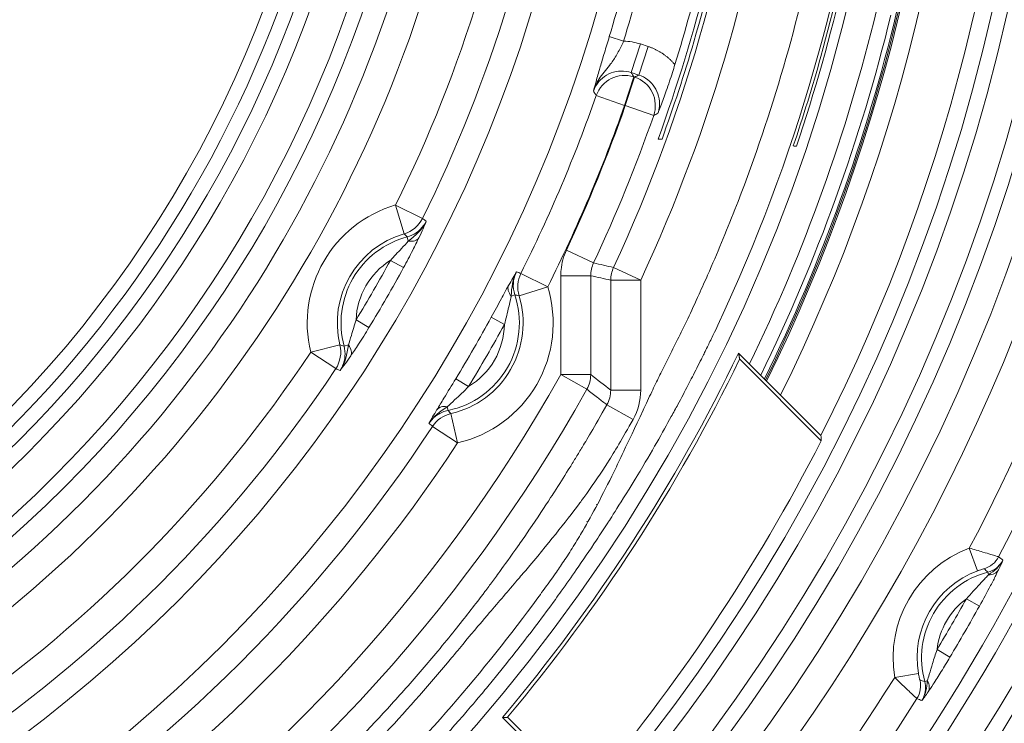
# Model space of a CAD drawing. Header units: inches. Extents: x -2.8 to 15.2, y -6.6 to 17.6.
# Tile 77 of 83: x 12.8 to 14.1, y 12.6 to 13.5. Entities that reach past the tile are written whole.
import ezdxf

# ---------------------------------------------------------------- set-up
doc = ezdxf.new("R2010")
doc.units = ezdxf.units.IN
doc.header["$MEASUREMENT"] = 0
doc.layers.add('Visible (ANSI)', color=7, linetype='Continuous', lineweight=18)
doc.layers.add('Visible Narrow (ANSI)', color=7, linetype='Continuous', lineweight=18)

msp = doc.modelspace()

# ---------------------------------------------------------------- linework, layer by layer
at = {"layer": 'Visible (ANSI)'}
for p, q in [((13.6001, 13.4339), (13.5901, 13.4372)), ((13.5937, 13.4316), (13.5947, 13.4312)), ((13.6255, 13.35), (13.6306, 13.35)), ((13.7985, 13.3409), (13.7984, 13.3409)), ((13.7986, 13.3412), (13.7985, 13.3412)), ((13.3017, 13.2002), (13.3017, 13.2002)), ((13.433, 13.1443), (13.4377, 13.1459)), ((13.2351, 13.0849), (13.2351, 13.0849)), ((13.731, 13.0695), (13.786, 13.0145)), ((13.7324, 13.0613), (13.8393, 12.9544)), ((13.8389, 12.9616), (13.786, 13.0145)), ((13.5059, 12.9134), (13.5059, 12.9134)), ((14.0677, 12.777), (14.0677, 12.777)), ((13.9846, 12.6331), (13.9846, 12.6331)), ((13.4736, 12.5395), (13.4213, 12.5918)), ((13.4279, 12.5921), (13.5296, 12.4903))]:
    msp.add_line(p, q, dxfattribs=at)
for radius in [3.5453, 3.3132, 3.311, 3.1369, 2.2559]:
    msp.add_circle((11.6816, 14.0587), radius, dxfattribs=at)
for radius, start, end in [(2.4202, 333.0447, 26.9553), (2.3492, 333.61, 26.39), (2.3248, 333.8127, 26.1873), (2.3229, 333.8282, 357.093), (1.5246, 185.557, 354.443), (1.5433, 291.0813, 354.5105), (1.9407, 275.7231, 354.2769), (1.8585, 275.977, 354.023), (3.1122, 273.7174, 354.886), (2.0587, 342.7306, 350.4503), (2.3209, 333.8458, 346.4817), (2.2756, 319.8631, 334.2353), (2.2804, 319.9742, 334.0652), (2.4238, 319.6791, 332.8974), (2.9922, 274.3463, 332.3525), (3.0335, 273.814, 332.2084)]:
    msp.add_arc((11.6816, 14.0587), radius, start, end, dxfattribs=at)
msp.add_ellipse((8.0687, 10.4457), major_axis=(-4.8181, -4.8181), ratio=0.661589, start_param=2.604473, end_param=2.605854, dxfattribs=at)
for points, knots in [([(13.7394, 13.8433), (13.7295, 13.7482), (13.7129, 13.6539), (13.6722, 13.4896), (13.6507, 13.4192), (13.6255, 13.35)], [0, 0, 0, 0, 0.728401, 0.728401, 1.289882, 1.289882, 1.289882, 1.289882]), ([(13.7441, 13.8421), (13.7439, 13.8403), (13.7437, 13.8385), (13.7433, 13.8348), (13.7431, 13.8329), (13.7424, 13.8271), (13.742, 13.8232), (13.7406, 13.8117), (13.7397, 13.804), (13.7368, 13.7809), (13.7346, 13.7655), (13.7277, 13.7195), (13.7224, 13.6889), (13.7044, 13.5975), (13.6897, 13.5372), (13.6598, 13.4346), (13.6458, 13.3921), (13.6306, 13.35)], [-1.969799, -1.969799, -1.969799, -1.969799, -1.955983, -1.955983, -1.941181, -1.941181, -1.911577, -1.911577, -1.852369, -1.852369, -1.733958, -1.733958, -1.497139, -1.497139, -1.023441, -1.023441, -0.682097, -0.682097, -0.682097, -0.682097]), ([(13.8027, 13.341), (13.8158, 13.3797), (13.8279, 13.4188), (13.873, 13.581), (13.8967, 13.7065), (13.9095, 13.8334), (13.9095, 13.8334), (13.9095, 13.8335)], [-1.305248, -1.305248, -1.305248, -1.305248, -0.994049, -0.994049, -0.023678, -0.023678, -0.023201, -0.023201, -0.023201, -0.023201]), ([(13.9137, 13.8346), (13.9044, 13.742), (13.8893, 13.6501), (13.8517, 13.4854), (13.8311, 13.4123), (13.8068, 13.3405)], [-1.426886, -1.426886, -1.426886, -1.426886, -0.718104, -0.718104, -0.140331, -0.140331, -0.140331, -0.140331]), ([(13.6475, 13.4475), (13.6454, 13.4408), (13.6431, 13.4335), (13.6374, 13.4166), (13.6347, 13.409), (13.63, 13.3963), (13.6277, 13.3904), (13.6254, 13.3843), (13.6254, 13.3843), (13.6251, 13.3836)], [0.0000257, 0.0000257, 0.0000257, 0.0000257, 0.0535472, 0.0535472, 0.1163605, 0.1163605, 0.1884075, 0.1884075, 0.1983026, 0.1983026, 0.1983026, 0.1983026]), ([(13.8068, 13.3405), (13.8064, 13.3405), (13.8059, 13.3406), (13.8045, 13.3408), (13.8036, 13.3409), (13.8027, 13.341)], [-0.3941024, -0.3941024, -0.3941024, -0.3941024, -0.262034, -0.262034, -0.0009997, -0.0009997, -0.0009997, -0.0009997]), ([(13.4398, 13.176), (13.4395, 13.1753), (13.4392, 13.1747), (13.4389, 13.174), (13.4371, 13.1699), (13.436, 13.1655), (13.4357, 13.1612), (13.4354, 13.156), (13.436, 13.1507), (13.4377, 13.1459)], [0, 0, 0, 0, 0.070725, 0.070725, 0.070725, 0.498789, 0.498789, 0.498789, 1, 1, 1, 1]), ([(14.0334, 12.8138), (14.0396, 12.8121), (14.0458, 12.8103), (14.0513, 12.8087), (14.0551, 12.8076), (14.0586, 12.8066), (14.0615, 12.8057), (14.0641, 12.8049), (14.0663, 12.8042), (14.068, 12.8037), (14.0694, 12.8032), (14.0705, 12.8029), (14.0711, 12.8027), (14.0716, 12.8025), (14.0718, 12.8024), (14.0719, 12.8024)], [0, 0, 0, 0, 0.319017, 0.319017, 0.319017, 0.534638, 0.534638, 0.534638, 0.722892, 0.722892, 0.722892, 0.888264, 0.888264, 0.888264, 1, 1, 1, 1]), ([(13.9647, 12.6168), (13.9646, 12.6169), (13.9642, 12.6172), (13.9635, 12.6179), (13.9627, 12.6185), (13.9617, 12.6195), (13.9604, 12.6207), (13.9588, 12.6222), (13.9567, 12.6241), (13.9544, 12.6263), (13.9491, 12.6313), (13.9423, 12.6378), (13.9356, 12.6444)], [0, 0, 0, 0, 0.171242, 0.171242, 0.171242, 0.332768, 0.332768, 0.332768, 0.535362, 0.535362, 0.535362, 1, 1, 1, 1])]:
    msp.add_open_spline(points, degree=3, knots=knots, dxfattribs=at)
for points, degree in [([(13.5901, 13.4372), (13.5913, 13.4353), (13.5925, 13.4334), (13.5937, 13.4316)], 3), ([(13.5947, 13.4312), (13.5965, 13.4321), (13.5983, 13.433), (13.6001, 13.4339)], 3), ([(13.298, 13.2162), (13.3074, 13.2234), (13.3164, 13.2315), (13.3216, 13.2423)], 3), ([(13.4398, 13.176), (13.4347, 13.1663), (13.4333, 13.1551), (13.433, 13.1443)], 3), ([(13.2086, 13.0466), (13.2153, 13.0565), (13.2179, 13.0683), (13.2194, 13.0801)], 3), ([(13.7324, 13.0613), (13.7317, 13.0654), (13.731, 13.0695)], 2), ([(13.3491, 12.9991), (13.3399, 12.9934), (13.331, 12.9866), (13.3251, 12.9774)], 3), ([(13.5527, 12.8842), (13.5527, 12.8842), (13.5527, 12.8842), (13.5527, 12.8842)], 3), ([(13.3504, 12.6957), (13.3504, 12.6957), (13.3504, 12.6957), (13.3504, 12.6957)], 3)]:
    msp.add_open_spline(points, degree=degree, dxfattribs=at)
msp.add_rational_spline([(13.4213, 12.5918), (13.4246, 12.5919), (13.4279, 12.5921)], [1, 1.0000000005, 1], degree=2, dxfattribs=at)
at = {"layer": 'Visible Narrow (ANSI)'}
for p, q in [((13.5803, 13.4784), (13.5615, 13.4842)), ((13.5901, 13.4372), (13.6022, 13.4746)), ((13.6001, 13.4339), (13.6123, 13.4713)), ((13.6022, 13.4746), (13.6123, 13.4713)), ((13.5815, 13.3941), (13.5937, 13.4316)), ((13.5825, 13.3938), (13.5947, 13.4312)), ((13.5815, 13.3941), (13.5444, 13.4071)), ((13.5825, 13.3938), (13.5815, 13.3941)), ((13.6197, 13.3808), (13.5825, 13.3938)), ((13.2814, 13.2635), (13.2924, 13.2257)), ((13.2814, 13.2635), (13.3166, 13.246)), ((13.298, 13.2162), (13.2965, 13.2218)), ((13.5409, 13.1876), (13.5052, 13.2043)), ((13.2917, 13.1815), (13.2745, 13.1909)), ((13.6027, 13.1651), (13.567, 13.1817)), ((13.4456, 13.1739), (13.4808, 13.1563)), ((13.4978, 13.1709), (13.5372, 13.1709)), ((13.4978, 13.0413), (13.4978, 13.1709)), ((13.5372, 13.1709), (13.5372, 13.0413)), ((13.4432, 13.1447), (13.4808, 13.1563)), ((13.6027, 13.1651), (13.5634, 13.1651)), ((13.5634, 13.021), (13.5634, 13.1651)), ((13.6027, 13.1651), (13.6027, 13.021)), ((13.4067, 13.1164), (13.424, 13.107)), ((13.2464, 13.1029), (13.2296, 13.1131)), ((13.1701, 13.0708), (13.2084, 13.0801)), ((13.2194, 13.0801), (13.2138, 13.0786)), ((13.2029, 13.0491), (13.1701, 13.0708)), ((13.4978, 13.0413), (13.5372, 13.0413)), ((13.4978, 13.0413), (13.5321, 13.022)), ((13.3602, 13.0358), (13.377, 13.0256)), ((13.6027, 13.021), (13.5634, 13.021)), ((13.3491, 12.9991), (13.3501, 12.9943)), ((13.5926, 12.9824), (13.5583, 13.0017)), ((13.3539, 12.9901), (13.3627, 12.9518)), ((13.3627, 12.9518), (13.3298, 12.9734)), ((14.0334, 12.8138), (14.0444, 12.7843)), ((14.0577, 12.7823), (14.0585, 12.779)), ((14.0296, 12.7475), (14.0468, 12.7379)), ((13.9911, 12.6808), (14.008, 12.6708)), ((13.9356, 12.6444), (13.9667, 12.6496)), ((13.975, 12.6391), (13.9783, 12.6401))]:
    msp.add_line(p, q, dxfattribs=at)
for centre, radius, start, end in [((11.6816, 14.0587), 1.5624, 277.633, 352.367), ((11.6816, 14.0587), 1.5821, 277.633, 352.367), ((11.6816, 14.0587), 1.6283, 277.4151, 352.5849), ((11.6816, 14.0587), 1.648, 277.4151, 352.5849), ((11.6816, 14.0587), 2.4424, 275.0408, 354.9592), ((11.6816, 14.0587), 2.4621, 275.0408, 354.9592), ((11.6816, 14.0587), 2.5028, 274.9586, 355.0414), ((11.6816, 14.0587), 2.7374, 274.5434, 355.4566), ((11.6816, 14.0587), 2.5225, 274.9586, 355.0414), ((11.6816, 14.0587), 2.757, 274.5434, 355.4566), ((11.6816, 14.0587), 2.7981, 274.4766, 355.5234), ((11.6816, 14.0587), 2.8178, 274.4766, 355.5234), ((11.6816, 14.0587), 2.5578, 274.9421, 355.0579), ((11.6816, 14.0587), 2.0794, 335.0553, 354.022), ((11.6816, 14.0587), 1.6782, 304.6553, 352.2726), ((11.6816, 14.0587), 1.7175, 304.9317, 352.2726), ((11.6816, 14.0587), 2.5972, 292.8619, 354.8987), ((11.6816, 14.0587), 1.7864, 333.5697, 352.5726), ((11.6816, 14.0587), 1.8258, 333.5697, 352.5726), ((11.6816, 14.0587), 2.1187, 335.0553, 353.0113), ((11.6816, 14.0587), 1.9657, 343.0064, 350.6594), ((11.6816, 14.0587), 1.9853, 343.0051, 350.6594), ((11.6816, 14.0587), 3.2572, 189.063, 350.937), ((11.6816, 14.0587), 2.2947, 334.0687, 346.3884), ((11.6816, 14.0587), 2.3144, 333.9004, 346.3443), ((11.6816, 14.0587), 3.2178, 190.1019, 349.8981), ((11.6816, 14.0587), 2.661, 332.1061, 347.8939), ((11.6816, 14.0587), 3.2092, 190.4436, 349.5564), ((11.6816, 14.0587), 3.1895, 190.4436, 349.5564), ((11.6816, 14.0587), 2.7003, 332.2742, 347.7258), ((11.6816, 14.0587), 1.9734, 333.3629, 340.7219), ((11.6816, 14.0587), 2.0128, 333.3629, 340.7219), ((11.6816, 14.0587), 2.0138, 334.897, 340.7226), ((11.6816, 14.0587), 2.0532, 334.897, 340.7226), ((13.3267, 13.1089), 0.1612, 106.3561, 193.6439), ((13.3267, 13.1089), 0.1218, 106.3561, 193.6439), ((13.3267, 13.1089), 0.1169, 104.9783, 195.0217), ((13.3267, 13.1089), 0.0973, 122.5065, 177.4935), ((11.6816, 14.0587), 1.8139, 328.5816, 331.4184), ((11.6816, 14.0587), 1.8336, 328.5816, 331.4184), ((13.3267, 13.1089), 0.1612, 282.8929, 17.1071), ((13.3267, 13.1089), 0.1169, 281.5423, 18.4577), ((13.3267, 13.1089), 0.1218, 282.8929, 17.1071), ((11.6816, 14.0587), 1.9657, 328.6443, 331.3557), ((13.3267, 13.1089), 0.0973, 301.1201, 358.8799), ((11.6816, 14.0587), 1.9853, 328.6443, 331.3557), ((11.6816, 14.0587), 1.7864, 304.7223, 326.4303), ((11.6816, 14.0587), 2.0817, 276.3691, 330.743), ((11.6816, 14.0587), 1.8258, 303.5697, 326.4303), ((11.6816, 14.0587), 2.1211, 276.3691, 330.743), ((13.524, 13.021), 0.0787, 330.6175, 359.9988), ((11.6816, 14.0587), 1.9734, 303.3629, 326.6371), ((11.6816, 14.0587), 2.0128, 303.3629, 326.6371), ((14.0871, 12.6699), 0.1536, 110.4437, 189.5563), ((14.0871, 12.6699), 0.1221, 110.4437, 189.5563), ((14.0871, 12.6699), 0.1162, 104.6552, 195.3448), ((14.0871, 12.6699), 0.0966, 126.5163, 173.4837), ((11.6816, 14.0587), 2.6893, 329.1801, 330.8199), ((11.6816, 14.0587), 2.7089, 329.1801, 330.8199), ((11.6816, 14.0587), 2.661, 312.1061, 327.8939), ((11.6816, 14.0587), 2.7003, 312.2742, 327.7258)]:
    msp.add_arc(centre, radius, start, end, dxfattribs=at)
for centre, major_axis, ratio, start_param, end_param in [((13.5735, 13.377), (-0.0203, -0.0998), 0.866971, 3.043427, 3.296341), ((13.5815, 13.3941), (0.0331, 0.0214), 0.998474, 0.684053, 2.231055), ((13.5825, 13.3938), (-0.0175, 0.0353), 0.998755, 3.916466, 5.508312), ((16.5633, 22.4635), (-5.2928, -9.3117), 0.369322, 0.509425, 0.510398), ((13.2814, 13.2635), (-0.023, -0.0319), 0.999023, 0.910045, 1.733447), ((-56.2218, -124.675), (69.4974, 137.9459), 0.043658, 6.27519, 6.2761), ((-85.4349, -86.5918), (98.7317, 99.8134), 0.040467, 0.000068, 0.001065), ((13.2944, 13.2296), (0.0178, -0.0084), 0.604712, 5.186006, 6.22839), ((13.5948, 13.1669), (-0.0567, 0.0126), 0.819419, 6.101981, 6.463335), ((13.6027, 13.1651), (0.0085, 0.0384), 0.999361, 1.353248, 1.788345), ((-58.2182, -128.9282), (71.695, 142.0885), 0.043608, 0.00489, 0.005772), ((13.4808, 13.1563), (0.0136, 0.0369), 0.999036, 1.459451, 2.222359), ((13.4469, 13.149), (-0.0172, 0.0096), 0.641036, 0.056863, 1.04443), ((-11.3427, -123.5693), (24.7758, 136.716), 0.040245, 6.281351, 6.282358), ((13.1701, 13.0708), (0.0162, 0.0359), 0.999023, 4.549738, 5.37314), ((50.2892, 148.4893), (-37.0751, -135.4108), 0.040467, 6.28212, 6.283117), ((13.206, 13.0765), (0.0162, -0.0112), 0.604712, 0.054795, 1.09718), ((97.8768, 142.2316), (-84.716, -129.1595), 0.043658, 0.007085, 0.007995), ((13.4978, 13.0413), (-0.0241, -0.0311), 0.999027, 1.718165, 2.228466), ((13.5241, 13.0209), (0.024, 0.0311), 0.999035, 4.857535, 5.371361), ((13.3521, 12.9847), (-0.0169, 0.01), 0.641036, 5.238756, 6.226322), ((13.3627, 12.9518), (-0.0252, -0.0303), 0.999036, 4.060826, 4.823734), ((119.3588, 102.8123), (-106.0117, -89.8145), 0.040245, 0.000827, 0.001835), ((100.562, 146.0871), (-87.2048, -133.1339), 0.043608, 6.277413, 6.278296), ((14.044, 12.817), (0.0185, 0.0255), 0.999028, 4.055245, 4.857001), ((-54.9866, -117.5981), (69.0239, 130.4221), 0.043638, 6.275794, 6.276879), ((-78.5469, -86.744), (92.6021, 99.5287), 0.040937, 6.282567, 6.283743), ((14.0545, 12.7946), (0.0178, -0.0084), 0.741057, 5.267724, 6.218176), ((13.9381, 12.6336), (0.0128, 0.0288), 0.999028, 4.567777, 5.369533), ((53.8651, 142.6002), (-39.8934, -129.9601), 0.040937, 6.282628, 6.283803), ((13.9628, 12.6358), (0.0162, -0.0112), 0.741057, 0.06501, 1.015461), ((92.3657, 137.6234), (-78.4369, -124.9875), 0.043638, 0.006306, 0.007392)]:
    msp.add_ellipse(centre, major_axis=major_axis, ratio=ratio, start_param=start_param, end_param=end_param, dxfattribs=at)
for points, knots in [([(13.9056, 13.8339), (13.9042, 13.82), (13.9026, 13.8061), (13.9009, 13.7921), (13.8724, 13.5548), (13.8055, 13.3221), (13.7036, 13.1059), (13.702, 13.1023), (13.7002, 13.0986), (13.6974, 13.0927), (13.6946, 13.0869), (13.6922, 13.0819), (13.6902, 13.0778), (13.6887, 13.0748), (13.6874, 13.0722), (13.6864, 13.0701), (13.6854, 13.068), (13.6846, 13.0665), (13.684, 13.0653), (13.6836, 13.0645), (13.6832, 13.0636), (13.6822, 13.0617), (13.6783, 13.0538), (13.6742, 13.0457), (13.6704, 13.0384), (13.6685, 13.0346), (13.6667, 13.0311), (13.665, 13.0279), (13.6602, 13.0185), (13.6561, 13.0108), (13.6513, 13.002), (13.6486, 12.9969), (13.6457, 12.9917), (13.6427, 12.9862), (13.6315, 12.9658), (13.618, 12.9417), (13.5981, 12.9088), (13.5972, 12.9072), (13.5963, 12.9057), (13.5954, 12.9043), (13.5841, 12.8856), (13.5752, 12.8716), (13.5691, 12.8619), (13.5658, 12.8567), (13.5633, 12.8528), (13.5616, 12.8502), (13.5611, 12.8495), (13.561, 12.8494), (13.5607, 12.8489), (13.5604, 12.8484), (13.56, 12.8477), (13.5588, 12.8459), (13.5565, 12.8424), (13.5542, 12.8388), (13.5519, 12.8353), (13.5495, 12.8316), (13.5471, 12.828), (13.5447, 12.8244), (13.5357, 12.8108), (13.527, 12.798), (13.5181, 12.7853), (13.5117, 12.7761), (13.5053, 12.7669), (13.4985, 12.7575), (13.4959, 12.7539), (13.4934, 12.7503), (13.4908, 12.7467), (13.4747, 12.7246), (13.4583, 12.7028), (13.4414, 12.6813), (13.4317, 12.6688), (13.4217, 12.6564), (13.4117, 12.6441), (13.4067, 12.638), (13.4016, 12.6318), (13.3965, 12.6257), (13.394, 12.6227), (13.3914, 12.6197), (13.3897, 12.6176), (13.3888, 12.6165), (13.3887, 12.6164), (13.3886, 12.6164), (13.3874, 12.6149), (13.3768, 12.6021), (13.356, 12.5786), (13.3456, 12.5668), (13.3326, 12.5523), (13.3168, 12.5354), (13.3064, 12.5243), (13.2948, 12.512), (13.2819, 12.4988), (13.2753, 12.492), (13.2679, 12.4845), (13.2621, 12.4787), (13.2599, 12.4765), (13.2588, 12.4754), (13.2588, 12.4754), (13.258, 12.4746), (13.2531, 12.4697), (13.2439, 12.4607), (13.2316, 12.4487), (13.2117, 12.4294), (13.1834, 12.4037), (13.1347, 12.3596), (13.0613, 12.2961), (12.9563, 12.2232), (12.869, 12.1626), (12.7597, 12.0954), (12.6244, 12.0325), (12.5969, 12.0197), (12.5684, 12.0071), (12.5388, 11.9949), (12.3633, 11.922), (12.1488, 11.8588), (11.8978, 11.8344)], [-0.006836, -0.006836, -0.006836, -0.006836, 0.006963, 0.006963, 0.006963, 0.242188, 0.242188, 0.242188, 0.246094, 0.246094, 0.246094, 0.25, 0.25, 0.25, 0.252947, 0.252947, 0.252947, 0.255859, 0.255859, 0.255859, 0.257813, 0.257813, 0.257813, 0.265625, 0.265625, 0.265625, 0.269651, 0.269651, 0.269651, 0.28125, 0.28125, 0.28125, 0.287882, 0.287882, 0.287882, 0.3125, 0.3125, 0.3125, 0.313641, 0.313641, 0.313641, 0.328125, 0.328125, 0.328125, 0.335938, 0.335938, 0.335938, 0.337891, 0.337891, 0.337891, 0.339844, 0.339844, 0.339844, 0.34375, 0.34375, 0.34375, 0.347897, 0.347897, 0.347897, 0.363618, 0.363618, 0.363618, 0.375, 0.375, 0.375, 0.379353, 0.379353, 0.379353, 0.40625, 0.40625, 0.40625, 0.421875, 0.421875, 0.421875, 0.429688, 0.429688, 0.429688, 0.433594, 0.433594, 0.433594, 0.435547, 0.435547, 0.435547, 0.46582, 0.46582, 0.46582, 0.480957, 0.480957, 0.480957, 0.490936, 0.490936, 0.490936, 0.496094, 0.496094, 0.496094, 0.498047, 0.498047, 0.498047, 0.552357, 0.552357, 0.552357, 0.625, 0.625, 0.625, 0.75, 0.75, 0.75, 0.853924, 0.853924, 0.853924, 0.875, 0.875, 0.875, 1, 1, 1, 1]), ([(11.8959, 11.854), (12.1447, 11.8782), (12.3894, 11.9449), (12.6161, 12.0503), (12.8427, 12.1558), (13.0509, 12.2996), (13.2301, 12.4747), (13.3169, 12.5596), (13.3962, 12.6509), (13.4679, 12.7488), (13.4702, 12.752), (13.4719, 12.7542), (13.4748, 12.7583), (13.4808, 12.7665), (13.486, 12.7737), (13.4905, 12.7801), (13.495, 12.7865), (13.4977, 12.7904), (13.5018, 12.7966), (13.506, 12.8028), (13.5101, 12.8093), (13.5142, 12.8159), (13.5184, 12.8225), (13.5232, 12.8306), (13.5266, 12.8364), (13.5393, 12.8582), (13.5529, 12.8839), (13.5674, 12.9135), (13.5683, 12.9154), (13.5702, 12.9192), (13.5703, 12.9194), (13.5722, 12.9234), (13.5841, 12.9483), (13.6057, 12.9945), (13.6072, 12.9976), (13.6092, 13.002), (13.6102, 13.004), (13.614, 13.0121), (13.6176, 13.0196), (13.6209, 13.0266), (13.6243, 13.0336), (13.6269, 13.039), (13.6303, 13.0459), (13.6337, 13.0529), (13.6372, 13.0598), (13.6407, 13.0667), (13.6442, 13.0736), (13.6484, 13.0821), (13.6511, 13.0875), (13.6593, 13.1036), (13.6687, 13.1234), (13.6793, 13.1469), (13.6829, 13.1548), (13.6873, 13.1646), (13.6904, 13.1717), (13.7029, 13.2), (13.7148, 13.2286), (13.7261, 13.2575), (13.7487, 13.3152), (13.7688, 13.3735), (13.7865, 13.4332), (13.822, 13.5526), (13.8471, 13.6738), (13.8619, 13.7968)], [0, 0, 0, 0, 0.25, 0.25, 0.25, 0.5, 0.5, 0.5, 0.621094, 0.621094, 0.621094, 0.625, 0.625, 0.625, 0.632813, 0.632813, 0.632813, 0.640625, 0.640625, 0.640625, 0.648438, 0.648438, 0.648438, 0.65625, 0.65625, 0.65625, 0.685547, 0.685547, 0.685547, 0.6875, 0.6875, 0.6875, 0.716797, 0.716797, 0.716797, 0.71875, 0.71875, 0.71875, 0.726563, 0.726563, 0.726563, 0.734375, 0.734375, 0.734375, 0.742188, 0.742188, 0.742188, 0.75, 0.75, 0.75, 0.773438, 0.773438, 0.773438, 0.78125, 0.78125, 0.78125, 0.8125, 0.8125, 0.8125, 0.875, 0.875, 0.875, 1, 1, 1, 1]), ([(13.5407, 13.4127), (13.5416, 13.4161), (13.5426, 13.4198), (13.5437, 13.4237), (13.545, 13.4287), (13.5466, 13.4345), (13.5486, 13.4412), (13.5489, 13.4423), (13.5492, 13.4434), (13.5496, 13.4445), (13.5512, 13.4502), (13.5531, 13.4565), (13.5551, 13.4632), (13.5571, 13.4699), (13.5593, 13.4771), (13.5615, 13.4842)], [0, 0, 0, 0, 0.219066, 0.219066, 0.219066, 0.500697, 0.500697, 0.500697, 0.545871, 0.545871, 0.545871, 0.772568, 0.772568, 0.772568, 1, 1, 1, 1]), ([(13.5803, 13.4784), (13.5781, 13.4735), (13.5758, 13.4687), (13.5733, 13.4643), (13.5707, 13.4595), (13.568, 13.455), (13.5651, 13.451), (13.5645, 13.4501), (13.5639, 13.4492), (13.5632, 13.4484), (13.5589, 13.4425), (13.5538, 13.4369), (13.5497, 13.4309), (13.5459, 13.4253), (13.5428, 13.4192), (13.5407, 13.4127)], [0.000499, 0.000499, 0.000499, 0.000499, 0.1854908, 0.1854908, 0.1854908, 0.3843754, 0.3843754, 0.3843754, 0.4263686, 0.4263686, 0.4263686, 0.7236613, 0.7236613, 0.7236613, 1, 1, 1, 1]), ([(13.5901, 13.4372), (13.5859, 13.4386), (13.5814, 13.4392), (13.577, 13.4391), (13.5726, 13.439), (13.5681, 13.4382), (13.564, 13.4366), (13.5599, 13.4351), (13.556, 13.4328), (13.5526, 13.4299), (13.5492, 13.4271), (13.5463, 13.4237), (13.544, 13.4199), (13.5427, 13.4176), (13.5416, 13.4152), (13.5407, 13.4127)], [0, 0, 0, 0, 0.218168, 0.218168, 0.218168, 0.436065, 0.436065, 0.436065, 0.653615, 0.653615, 0.653615, 0.871098, 0.871098, 0.871098, 1, 1, 1, 1]), ([(13.6251, 13.3836), (13.6261, 13.3866), (13.6268, 13.3897), (13.6271, 13.3929), (13.6275, 13.3972), (13.6272, 13.4018), (13.6261, 13.406), (13.6251, 13.4103), (13.6233, 13.4145), (13.6208, 13.4181), (13.6184, 13.4218), (13.6153, 13.4251), (13.6118, 13.4278), (13.6083, 13.4305), (13.6043, 13.4326), (13.6001, 13.4339)], [0, 0, 0, 0, 0.151365, 0.151365, 0.151365, 0.363397, 0.363397, 0.363397, 0.575394, 0.575394, 0.575394, 0.787602, 0.787602, 0.787602, 1, 1, 1, 1]), ([(13.5444, 13.4071), (13.5436, 13.4083), (13.5424, 13.4102), (13.5412, 13.412), (13.5407, 13.4127)], [0, 0, 0, 0, 0.646853, 1, 1, 1, 1]), ([(13.2965, 13.2218), (13.3008, 13.223), (13.3049, 13.2248), (13.3085, 13.2273), (13.3122, 13.2298), (13.3154, 13.233), (13.318, 13.2365), (13.3194, 13.2383), (13.3206, 13.2403), (13.3216, 13.2423)], [0, 0, 0, 0, 0.39883, 0.39883, 0.39883, 0.797576, 0.797576, 0.797576, 1, 1, 1, 1]), ([(13.3119, 13.2207), (13.3096, 13.2158), (13.3067, 13.21), (13.3038, 13.2042), (13.3, 13.1968), (13.2959, 13.189), (13.2917, 13.1815)], [0, 0, 0, 0, 0.441054, 0.441054, 0.441054, 1, 1, 1, 1]), ([(13.2745, 13.1909), (13.2792, 13.1962), (13.2842, 13.2014), (13.289, 13.2065), (13.2922, 13.2098), (13.2953, 13.2132), (13.298, 13.2162)], [0, 0, 0, 0, 0.603759, 0.603759, 0.603759, 1, 1, 1, 1]), ([(13.4978, 13.1709), (13.4978, 13.1736), (13.4979, 13.1762), (13.4982, 13.1788), (13.4991, 13.1876), (13.5015, 13.1963), (13.5052, 13.2043)], [0, 0, 0, 0, 0.228441, 0.228441, 0.228441, 1, 1, 1, 1]), ([(13.4067, 13.1164), (13.4112, 13.1247), (13.4158, 13.1332), (13.4202, 13.1411), (13.4229, 13.1461), (13.4255, 13.1509), (13.4278, 13.1551), (13.4284, 13.1561), (13.4289, 13.1571), (13.4294, 13.158)], [0, 0, 0, 0, 0.567597, 0.567597, 0.567597, 0.918005, 0.918005, 0.918005, 1, 1, 1, 1]), ([(13.433, 13.1443), (13.4328, 13.1436), (13.4326, 13.1428), (13.4324, 13.142), (13.4316, 13.1383), (13.4307, 13.1343), (13.4298, 13.1303), (13.428, 13.1226), (13.4262, 13.1147), (13.424, 13.107)], [0, 0, 0, 0, 0.067386, 0.067386, 0.067386, 0.386436, 0.386436, 0.386436, 1, 1, 1, 1]), ([(13.2194, 13.0801), (13.2207, 13.0839), (13.222, 13.0883), (13.2234, 13.0927), (13.2254, 13.0994), (13.2274, 13.1063), (13.2296, 13.1131)], [0, 0, 0, 0, 0.396241, 0.396241, 0.396241, 1, 1, 1, 1]), ([(13.2464, 13.1029), (13.2419, 13.0955), (13.2372, 13.0881), (13.2327, 13.0811), (13.2292, 13.0756), (13.2256, 13.0703), (13.2225, 13.0658)], [0, 0, 0, 0, 0.558946, 0.558946, 0.558946, 1, 1, 1, 1]), ([(13.2086, 13.0466), (13.2099, 13.0485), (13.2109, 13.0505), (13.2119, 13.0526), (13.2136, 13.0566), (13.2147, 13.061), (13.215, 13.0654), (13.2154, 13.0698), (13.2149, 13.0743), (13.2138, 13.0786)], [0, 0, 0, 0, 0.202435, 0.202435, 0.202435, 0.601176, 0.601176, 0.601176, 1, 1, 1, 1]), ([(13.3355, 12.9954), (13.3381, 12.9997), (13.3414, 13.005), (13.3447, 13.0104), (13.3496, 13.0186), (13.355, 13.0273), (13.3602, 13.0358)], [0, 0, 0, 0, 0.399756, 0.399756, 0.399756, 1, 1, 1, 1]), ([(13.377, 13.0256), (13.3711, 13.0195), (13.3648, 13.0137), (13.3587, 13.0081), (13.3554, 13.005), (13.352, 13.0019), (13.3491, 12.9991)], [0, 0, 0, 0, 0.645576, 0.645576, 0.645576, 1, 1, 1, 1]), ([(13.5583, 13.0017), (13.5578, 13.0021), (13.5574, 13.0024), (13.5532, 13.0056), (13.5496, 13.0085), (13.5413, 13.0149), (13.5367, 13.0185), (13.5321, 13.022)], [0, 0, 0, 0, 0.054574, 0.054574, 0.473295, 0.473295, 1, 1, 1, 1]), ([(11.894, 11.9145), (12.2437, 11.9491), (12.5845, 12.0709), (12.8769, 12.2659), (13.0144, 12.3575), (13.1413, 12.4651), (13.2542, 12.5857), (13.2689, 12.6014), (13.2834, 12.6173), (13.2976, 12.6335), (13.3048, 12.6415), (13.3118, 12.6497), (13.3188, 12.6578), (13.3258, 12.666), (13.3316, 12.6729), (13.3396, 12.6825), (13.3557, 12.7019), (13.3685, 12.718), (13.3801, 12.7329), (13.3858, 12.7403), (13.392, 12.7483), (13.3985, 12.7569), (13.4017, 12.7612), (13.405, 12.7656), (13.4084, 12.7702), (13.4101, 12.7725), (13.4119, 12.7748), (13.4136, 12.7772), (13.4154, 12.7796), (13.4182, 12.7834), (13.4189, 12.7845), (13.4233, 12.7906), (13.4316, 12.8019), (13.4433, 12.8186), (13.4472, 12.8242), (13.4524, 12.8317), (13.4561, 12.8372), (13.4674, 12.8538), (13.4769, 12.8681), (13.4846, 12.88), (13.4872, 12.884), (13.4886, 12.8861), (13.4918, 12.8911), (13.4981, 12.901), (13.5041, 12.9106), (13.5098, 12.9197), (13.5127, 12.9243), (13.5154, 12.9288), (13.5181, 12.9331), (13.5194, 12.9353), (13.5207, 12.9375), (13.522, 12.9396), (13.5233, 12.9417), (13.5252, 12.9449), (13.5258, 12.9459), (13.5305, 12.9537), (13.5417, 12.9721), (13.5583, 13.0017)], [0, 0, 0, 0, 0.510151, 0.510151, 0.510151, 0.75, 0.75, 0.75, 0.78125, 0.78125, 0.78125, 0.796875, 0.796875, 0.796875, 0.8125, 0.8125, 0.8125, 0.84375, 0.84375, 0.84375, 0.859375, 0.859375, 0.859375, 0.867188, 0.867188, 0.867188, 0.871094, 0.871094, 0.871094, 0.875, 0.875, 0.875, 0.898438, 0.898438, 0.898438, 0.90625, 0.90625, 0.90625, 0.929688, 0.929688, 0.929688, 0.9375, 0.9375, 0.9375, 0.953125, 0.953125, 0.953125, 0.960938, 0.960938, 0.960938, 0.964844, 0.964844, 0.964844, 0.96875, 0.96875, 0.96875, 1, 1, 1, 1]), ([(13.3501, 12.9943), (13.3452, 12.9933), (13.3405, 12.9913), (13.3363, 12.9886), (13.3326, 12.9861), (13.3293, 12.983), (13.3266, 12.9795), (13.3261, 12.9788), (13.3256, 12.9781), (13.3251, 12.9774)], [0, 0, 0, 0, 0.487964, 0.487964, 0.487964, 0.916244, 0.916244, 0.916244, 1, 1, 1, 1]), ([(13.5926, 12.9824), (13.5858, 12.9704), (13.5797, 12.9597), (13.5741, 12.9502), (13.5685, 12.9408), (13.5647, 12.9345), (13.5592, 12.9258), (13.5509, 12.9127), (13.5418, 12.8993), (13.5319, 12.8856), (13.5286, 12.881), (13.5243, 12.8751), (13.5218, 12.8717), (13.5043, 12.8481), (13.481, 12.8191), (13.4519, 12.7847), (13.4478, 12.7798), (13.4426, 12.7738), (13.4391, 12.7697), (13.4267, 12.7552), (13.4142, 12.7407), (13.4018, 12.7262), (13.4001, 12.7242), (13.3971, 12.7207), (13.3965, 12.72), (13.3924, 12.7152), (13.3812, 12.7019), (13.363, 12.6799), (13.3604, 12.6768), (13.3565, 12.6721), (13.3548, 12.67), (13.327, 12.6365), (13.2984, 12.6041), (13.2686, 12.5722), (13.1492, 12.4448), (13.0163, 12.3333), (12.8701, 12.2379), (12.7239, 12.1424), (12.5672, 12.0653), (12.4037, 12.0077), (12.2401, 11.9501), (12.0697, 11.9121), (11.8959, 11.8949)], [0, 0, 0, 0, 0.015625, 0.015625, 0.015625, 0.03125, 0.03125, 0.03125, 0.054687, 0.054687, 0.054687, 0.0625, 0.0625, 0.0625, 0.117187, 0.117187, 0.117187, 0.125, 0.125, 0.125, 0.152344, 0.152344, 0.152344, 0.15625, 0.15625, 0.15625, 0.183594, 0.183594, 0.183594, 0.1875, 0.1875, 0.1875, 0.25, 0.25, 0.25, 0.5, 0.5, 0.5, 0.750018, 0.750018, 0.750018, 1, 1, 1, 1]), ([(14.0577, 12.7823), (14.0617, 12.7834), (14.0656, 12.7853), (14.0689, 12.7878), (14.0717, 12.79), (14.0741, 12.7926), (14.0761, 12.7956), (14.0766, 12.7964), (14.0771, 12.7973), (14.0776, 12.7981)], [0, 0, 0, 0, 0.481882, 0.481882, 0.481882, 0.887736, 0.887736, 0.887736, 1, 1, 1, 1]), ([(14.0529, 12.7868), (14.0529, 12.7868), (14.0528, 12.7868), (14.0527, 12.7868), (14.0524, 12.7868), (14.0517, 12.7866), (14.0507, 12.7863), (14.05, 12.7861), (14.0493, 12.7859), (14.0485, 12.7856), (14.0475, 12.7853), (14.0464, 12.785), (14.0453, 12.7846), (14.045, 12.7845), (14.0447, 12.7844), (14.0444, 12.7843)], [0, 0, 0, 0, 0.105178, 0.105178, 0.105178, 0.443185, 0.443185, 0.443185, 0.659326, 0.659326, 0.659326, 0.924199, 0.924199, 0.924199, 1, 1, 1, 1]), ([(14.0718, 12.7853), (14.0708, 12.7832), (14.0696, 12.7808), (14.0683, 12.7781), (14.0662, 12.774), (14.0639, 12.7695), (14.0614, 12.7648), (14.0568, 12.7561), (14.0518, 12.7469), (14.0468, 12.7379)], [0, 0, 0, 0, 0.180304, 0.180304, 0.180304, 0.464382, 0.464382, 0.464382, 1, 1, 1, 1]), ([(14.0296, 12.7475), (14.0353, 12.7541), (14.0413, 12.7605), (14.0472, 12.7667), (14.0498, 12.7695), (14.0525, 12.7722), (14.0548, 12.7748), (14.0562, 12.7763), (14.0574, 12.7777), (14.0585, 12.779)], [0, 0, 0, 0, 0.590992, 0.590992, 0.590992, 0.853657, 0.853657, 0.853657, 1, 1, 1, 1]), ([(13.9783, 12.6401), (13.9792, 12.6424), (13.9801, 12.6453), (13.981, 12.6482), (13.9824, 12.6529), (13.9838, 12.6578), (13.9853, 12.6627), (13.9871, 12.6688), (13.989, 12.6749), (13.9911, 12.6808)], [0, 0, 0, 0, 0.220126, 0.220126, 0.220126, 0.570837, 0.570837, 0.570837, 1, 1, 1, 1]), ([(14.008, 12.6708), (14.0043, 12.6645), (14.0005, 12.6583), (13.9967, 12.6522), (13.9932, 12.6464), (13.9895, 12.6406), (13.9862, 12.6355), (13.9838, 12.6317), (13.9814, 12.6282), (13.9794, 12.6254)], [0, 0, 0, 0, 0.376813, 0.376813, 0.376813, 0.73505, 0.73505, 0.73505, 1, 1, 1, 1]), ([(13.9667, 12.6496), (13.9668, 12.6487), (13.967, 12.6477), (13.9672, 12.6468), (13.9674, 12.6457), (13.9677, 12.6447), (13.9679, 12.6439), (13.968, 12.6432), (13.9682, 12.6426), (13.9683, 12.6422), (13.9684, 12.6418), (13.9685, 12.6415), (13.9686, 12.6413), (13.9686, 12.6411), (13.9687, 12.641), (13.9687, 12.641)], [0, 0, 0, 0, 0.228481, 0.228481, 0.228481, 0.487389, 0.487389, 0.487389, 0.684986, 0.684986, 0.684986, 0.838544, 0.838544, 0.838544, 1, 1, 1, 1]), ([(13.9712, 12.614), (13.9721, 12.6154), (13.9729, 12.6168), (13.9735, 12.6183), (13.9749, 12.6216), (13.9758, 12.6251), (13.976, 12.6286), (13.9763, 12.6321), (13.9759, 12.6357), (13.975, 12.6391)], [0, 0, 0, 0, 0.186333, 0.186333, 0.186333, 0.593109, 0.593109, 0.593109, 1, 1, 1, 1])]:
    msp.add_open_spline(points, degree=3, knots=knots, dxfattribs=at)
msp.add_rational_spline([(13.6475, 13.4475), (13.6385, 13.4583), (13.6264, 13.4667), (13.6123, 13.4713)], [1.00000000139, 1.00000000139, 1.0000000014, 1.00000000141], degree=3, dxfattribs=at)
for points in [[(13.3216, 13.2423), (13.3189, 13.2359), (13.316, 13.2292), (13.3119, 13.2207)], [(13.5409, 13.1876), (13.5496, 13.1856), (13.5583, 13.1837), (13.567, 13.1817)], [(13.4294, 13.158), (13.4335, 13.1651), (13.4367, 13.1707), (13.4398, 13.176)], [(13.5634, 13.1651), (13.5546, 13.167), (13.5459, 13.169), (13.5372, 13.1709)], [(13.2225, 13.0658), (13.2171, 13.058), (13.2128, 13.0521), (13.2086, 13.0466)], [(13.5372, 13.0413), (13.5459, 13.0345), (13.5546, 13.0278), (13.5634, 13.021)], [(13.3251, 12.9774), (13.3282, 12.9827), (13.3314, 12.9883), (13.3355, 12.9954)], [(13.5458, 12.8711), (13.5455, 12.871), (13.5452, 12.8709), (13.5449, 12.8708)], [(13.4607, 12.8439), (13.4606, 12.8439), (13.4606, 12.8439), (13.4605, 12.8439)], [(13.5337, 12.8488), (13.533, 12.8486), (13.5324, 12.8485), (13.5317, 12.8483)], [(13.4503, 12.8288), (13.4503, 12.8287), (13.4502, 12.8287), (13.4502, 12.8287)], [(14.0585, 12.779), (14.0661, 12.7837), (14.0734, 12.7899), (14.0776, 12.7981)], [(14.0776, 12.7981), (14.076, 12.7944), (14.0742, 12.7904), (14.0718, 12.7853)], [(13.9712, 12.614), (13.9763, 12.6217), (13.978, 12.6311), (13.9783, 12.6401)], [(13.9794, 12.6254), (13.9762, 12.6207), (13.9737, 12.6172), (13.9712, 12.614)]]:
    msp.add_open_spline(points, degree=3, dxfattribs=at)

doc.saveas('drawing.dxf')
